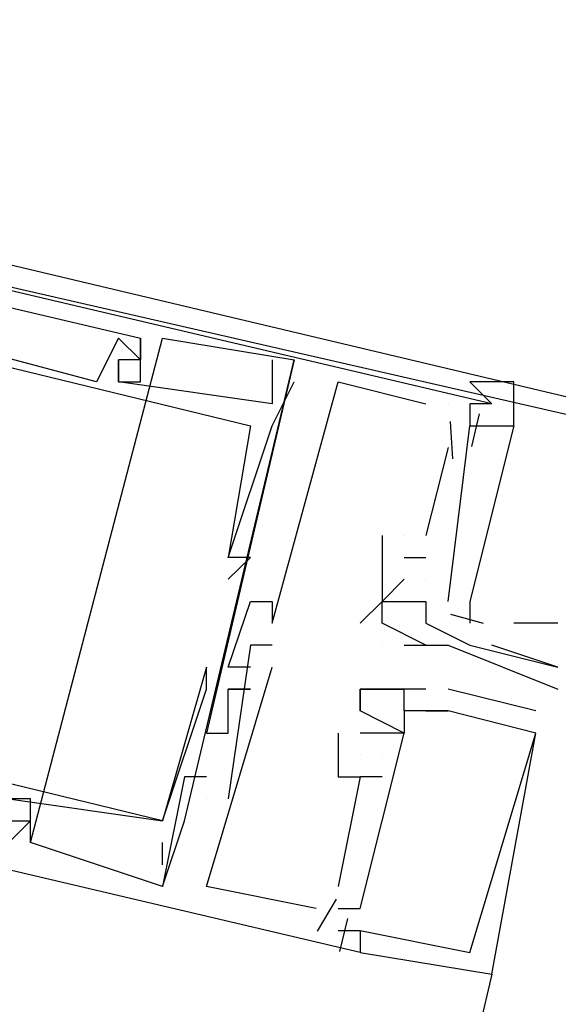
# Model space of a CAD drawing. Header units: feet. Extents: x -79 to 198, y -22 to 181.
# Tile 160 of 256: x 117.687 to 118.014, y 74.96 to 75.558. Entities that reach past the tile are written whole.
import ezdxf

# ---------------------------------------------------------------- set-up
doc = ezdxf.new("R2010")
doc.units = ezdxf.units.FT
doc.layers.add('A-LINEA', color=7, linetype='CONTINUOUS')

msp = doc.modelspace()

# ---------------------------------------------------------------- linework, layer by layer
at = {"layer": 'A-LINEA'}
for p, q in [((117.6933, 75.0578), (117.7733, 75.3644)), ((117.6933, 75.0578), (117.7733, 75.3644)), ((117.6933, 75.0578), (117.7733, 75.3644)), ((117.7467, 75.3644), (117.7467, 75.3644)), ((117.7467, 75.3644), (117.7467, 75.3644)), ((117.7467, 75.3644), (117.7467, 75.3644)), ((117.76, 75.3644), (117.76, 75.3644)), ((117.76, 75.3644), (117.76, 75.3644)), ((117.76, 75.3644), (117.76, 75.3644)), ((117.76, 75.3644), (117.76, 75.3644)), ((117.76, 75.3644), (117.76, 75.3644)), ((117.76, 75.3644), (117.76, 75.3644)), ((117.7733, 75.3644), (117.7733, 75.3644)), ((117.7733, 75.3644), (117.7733, 75.3644)), ((117.7733, 75.3644), (117.7733, 75.3644)), ((117.7467, 75.3511), (117.7467, 75.3511)), ((117.7467, 75.3511), (117.7467, 75.3511)), ((117.7467, 75.3511), (117.7467, 75.3511)), ((117.7467, 75.3511), (117.7467, 75.3511)), ((117.7467, 75.3511), (117.7467, 75.3511)), ((117.7467, 75.3511), (117.7467, 75.3511)), ((117.76, 75.3511), (117.76, 75.3511)), ((117.76, 75.3511), (117.76, 75.3511)), ((117.76, 75.3511), (117.76, 75.3511)), ((117.76, 75.3511), (117.76, 75.3511)), ((117.76, 75.3511), (117.76, 75.3511)), ((117.76, 75.3511), (117.76, 75.3511)), ((117.7867, 75.0711), (117.8533, 75.3511)), ((117.7867, 75.0711), (117.8533, 75.3511)), ((117.7867, 75.0711), (117.8533, 75.3511)), ((117.84, 75.3511), (117.84, 75.3511)), ((117.84, 75.3511), (117.84, 75.3511)), ((117.84, 75.3511), (117.84, 75.3511)), ((117.8533, 75.3511), (117.8533, 75.3511)), ((117.8533, 75.3511), (117.8533, 75.3511)), ((117.8533, 75.3511), (117.8533, 75.3511)), ((117.7333, 75.3378), (117.7333, 75.3378)), ((117.7333, 75.3378), (117.7333, 75.3378)), ((117.7333, 75.3378), (117.7333, 75.3378)), ((117.7467, 75.3378), (117.7467, 75.3378)), ((117.7467, 75.3378), (117.7467, 75.3378)), ((117.7467, 75.3378), (117.7467, 75.3378)), ((117.7467, 75.3378), (117.7467, 75.3378)), ((117.7467, 75.3378), (117.7467, 75.3378)), ((117.7467, 75.3378), (117.7467, 75.3378)), ((117.76, 75.3378), (117.76, 75.3378)), ((117.76, 75.3378), (117.76, 75.3378)), ((117.76, 75.3378), (117.76, 75.3378)), ((117.8533, 75.3378), (117.8533, 75.3378)), ((117.8533, 75.3378), (117.8533, 75.3378)), ((117.8533, 75.3378), (117.8533, 75.3378)), ((117.88, 75.3378), (117.88, 75.3378)), ((117.88, 75.3378), (117.88, 75.3378)), ((117.88, 75.3378), (117.88, 75.3378)), ((117.84, 75.3244), (117.84, 75.3244)), ((117.84, 75.3244), (117.84, 75.3244)), ((117.84, 75.3244), (117.84, 75.3244)), ((117.9333, 75.3244), (117.9333, 75.3244)), ((117.9333, 75.3244), (117.9333, 75.3244)), ((117.9333, 75.3244), (117.9333, 75.3244)), ((117.9467, 75.3244), (117.9467, 75.3244)), ((117.9467, 75.3244), (117.9467, 75.3244)), ((117.9467, 75.3244), (117.9467, 75.3244)), ((117.96, 75.3244), (117.96, 75.3244)), ((117.96, 75.3244), (117.96, 75.3244)), ((117.96, 75.3244), (117.96, 75.3244)), ((117.96, 75.3244), (117.96, 75.3244)), ((117.96, 75.3244), (117.96, 75.3244)), ((117.96, 75.3244), (117.96, 75.3244)), ((117.9733, 75.3244), (117.9733, 75.3244)), ((117.9733, 75.3244), (117.9733, 75.3244)), ((117.9733, 75.3244), (117.9733, 75.3244)), ((117.9657, 75.3184), (117.9609, 75.2984)), ((117.9657, 75.3184), (117.9609, 75.2984)), ((117.9657, 75.3184), (117.9609, 75.2984)), ((117.8267, 75.3111), (117.8267, 75.3111)), ((117.8267, 75.3111), (117.8267, 75.3111)), ((117.8267, 75.3111), (117.8267, 75.3111)), ((117.84, 75.3111), (117.84, 75.3111)), ((117.84, 75.3111), (117.84, 75.3111)), ((117.84, 75.3111), (117.84, 75.3111)), ((117.9467, 75.2044), (117.96, 75.3111)), ((117.9467, 75.3111), (117.9467, 75.3111)), ((117.9467, 75.2044), (117.96, 75.3111)), ((117.9467, 75.3111), (117.9467, 75.3111)), ((117.9467, 75.2044), (117.96, 75.3111)), ((117.9467, 75.3111), (117.9467, 75.3111)), ((117.9479, 75.3136), (117.9495, 75.2909)), ((117.9479, 75.3136), (117.9495, 75.2909)), ((117.9479, 75.3136), (117.9495, 75.2909)), ((117.96, 75.3111), (117.96, 75.3111)), ((117.96, 75.3111), (117.96, 75.3111)), ((117.96, 75.3111), (117.96, 75.3111)), ((117.9733, 75.3111), (117.9733, 75.3111)), ((117.9467, 75.2978), (117.9333, 75.2444)), ((117.9467, 75.2978), (117.9333, 75.2444)), ((117.9467, 75.2978), (117.9333, 75.2444)), ((117.9467, 75.2978), (117.9467, 75.2978)), ((117.9467, 75.2978), (117.9467, 75.2978)), ((117.9467, 75.2978), (117.9467, 75.2978)), ((117.9067, 75.2444), (117.9067, 75.2178)), ((117.9067, 75.2444), (117.9067, 75.2444)), ((117.9067, 75.2444), (117.9067, 75.2178)), ((117.9067, 75.2444), (117.9067, 75.2444)), ((117.9067, 75.2444), (117.9067, 75.2178)), ((117.9067, 75.2444), (117.9067, 75.2444)), ((117.92, 75.2444), (117.92, 75.2444)), ((117.92, 75.2444), (117.92, 75.2444)), ((117.92, 75.2444), (117.92, 75.2444)), ((117.92, 75.2444), (117.92, 75.2444)), ((117.92, 75.2444), (117.92, 75.2444)), ((117.92, 75.2444), (117.92, 75.2444)), ((117.9333, 75.2444), (117.9333, 75.2444)), ((117.9333, 75.2444), (117.9333, 75.2444)), ((117.9333, 75.2444), (117.9333, 75.2444)), ((117.8133, 75.2311), (117.8133, 75.2311)), ((117.8133, 75.2311), (117.8133, 75.2311)), ((117.8133, 75.2311), (117.8133, 75.2311)), ((117.8133, 75.2311), (117.8133, 75.2311)), ((117.8133, 75.2311), (117.8133, 75.2311)), ((117.8133, 75.2311), (117.8133, 75.2311)), ((117.8267, 75.2311), (117.8267, 75.2311)), ((117.8267, 75.2311), (117.8267, 75.2311)), ((117.8267, 75.2311), (117.8267, 75.2311)), ((117.92, 75.2311), (117.9333, 75.2311)), ((117.92, 75.2311), (117.92, 75.2311)), ((117.92, 75.2311), (117.9333, 75.2311)), ((117.92, 75.2311), (117.92, 75.2311)), ((117.92, 75.2311), (117.9333, 75.2311)), ((117.92, 75.2311), (117.92, 75.2311)), ((117.9333, 75.2311), (117.9333, 75.2311)), ((117.9333, 75.2311), (117.9333, 75.2311)), ((117.9333, 75.2311), (117.9333, 75.2311)), ((117.8133, 75.2178), (117.8133, 75.2178)), ((117.8133, 75.2178), (117.8133, 75.2178)), ((117.8133, 75.2178), (117.8133, 75.2178)), ((117.9067, 75.2178), (117.9067, 75.2178)), ((117.9067, 75.2044), (117.92, 75.2178)), ((117.9067, 75.2178), (117.9067, 75.2178)), ((117.9067, 75.2044), (117.92, 75.2178)), ((117.9067, 75.2178), (117.9067, 75.2178)), ((117.9067, 75.2044), (117.92, 75.2178)), ((117.9067, 75.2178), (117.9067, 75.2178)), ((117.92, 75.2178), (117.92, 75.2178)), ((117.92, 75.2178), (117.92, 75.2178)), ((117.92, 75.2178), (117.92, 75.2178)), ((117.9333, 75.2178), (117.9333, 75.2178)), ((117.9333, 75.2178), (117.9333, 75.2178)), ((117.9333, 75.2178), (117.9333, 75.2178)), ((117.9333, 75.2178), (117.9333, 75.2178)), ((117.9333, 75.2178), (117.9333, 75.2178)), ((117.9333, 75.2178), (117.9333, 75.2178)), ((117.8267, 75.2044), (117.8267, 75.2044)), ((117.8267, 75.2044), (117.8267, 75.2044)), ((117.8267, 75.2044), (117.8267, 75.2044)), ((117.84, 75.2044), (117.84, 75.2044)), ((117.84, 75.2044), (117.84, 75.2044)), ((117.84, 75.2044), (117.84, 75.2044)), ((117.84, 75.2044), (117.84, 75.2044)), ((117.84, 75.2044), (117.84, 75.2044)), ((117.84, 75.2044), (117.84, 75.2044)), ((117.9067, 75.2044), (117.9067, 75.2044)), ((117.9067, 75.2044), (117.9067, 75.2044)), ((117.9067, 75.2044), (117.9067, 75.2044)), ((117.9067, 75.2044), (117.9067, 75.2044)), ((117.9067, 75.2044), (117.9067, 75.2044)), ((117.9067, 75.2044), (117.9067, 75.2044)), ((117.92, 75.2044), (117.92, 75.2044)), ((117.9333, 75.2044), (117.9333, 75.2044)), ((117.9333, 75.2044), (117.9333, 75.2044)), ((117.9333, 75.2044), (117.9333, 75.2044)), ((117.9333, 75.2044), (117.9333, 75.2044)), ((117.9333, 75.2044), (117.9333, 75.2044)), ((117.9333, 75.2044), (117.9333, 75.2044)), ((117.9333, 75.2044), (117.9333, 75.2044)), ((117.9333, 75.2044), (117.9333, 75.2044)), ((117.9467, 75.2044), (117.9467, 75.2044)), ((117.9467, 75.2044), (117.9467, 75.2044)), ((117.9467, 75.2044), (117.9467, 75.2044)), ((117.9482, 75.1967), (117.9681, 75.1911)), ((117.9482, 75.1967), (117.9681, 75.1911)), ((117.9482, 75.1967), (117.9681, 75.1911)), ((117.84, 75.1911), (117.84, 75.1911)), ((117.84, 75.1911), (117.84, 75.1911)), ((117.84, 75.1911), (117.84, 75.1911)), ((117.8933, 75.1911), (117.8933, 75.1911)), ((117.9067, 75.1911), (117.9067, 75.1911)), ((117.9333, 75.1911), (117.9333, 75.1911)), ((117.9333, 75.1911), (117.9333, 75.1911)), ((118.0133, 75.1911), (117.9867, 75.1911)), ((117.8267, 75.1778), (117.8267, 75.1778)), ((117.8267, 75.1778), (117.8267, 75.1778)), ((117.8267, 75.1778), (117.8267, 75.1778)), ((117.84, 75.1778), (117.84, 75.1778)), ((117.84, 75.1778), (117.84, 75.1778)), ((117.84, 75.1778), (117.84, 75.1778)), ((117.9067, 75.1778), (117.9067, 75.1778)), ((117.9067, 75.1778), (117.9067, 75.1778)), ((117.92, 75.1778), (117.92, 75.1778)), ((117.9333, 75.1778), (117.9333, 75.1778)), ((117.9333, 75.1778), (117.9333, 75.1778)), ((117.9467, 75.1778), (117.9467, 75.1778)), ((117.96, 75.1778), (117.96, 75.1778)), ((117.96, 75.1778), (117.96, 75.1778)), ((117.8, 75.1644), (117.8, 75.1644)), ((117.8, 75.1644), (117.8, 75.1644)), ((117.8, 75.1644), (117.8, 75.1644)), ((117.8133, 75.1644), (117.8133, 75.1644)), ((117.8133, 75.1644), (117.8133, 75.1644)), ((117.8133, 75.1644), (117.8133, 75.1644)), ((117.8267, 75.1644), (117.8267, 75.1644)), ((117.8267, 75.1644), (117.8267, 75.1644)), ((117.8267, 75.1644), (117.8267, 75.1644)), ((117.84, 75.1644), (117.84, 75.1644)), ((117.84, 75.1644), (117.84, 75.1644)), ((117.84, 75.1644), (117.84, 75.1644)), ((118.0133, 75.1644), (118.0133, 75.1644)), ((117.8, 75.1511), (117.8, 75.1511)), ((117.8, 75.1511), (117.8, 75.1511)), ((117.8, 75.1511), (117.8, 75.1511)), ((117.8133, 75.1511), (117.8133, 75.1511)), ((117.8133, 75.1511), (117.8133, 75.1511)), ((117.8133, 75.1511), (117.8133, 75.1511)), ((117.8133, 75.1511), (117.8133, 75.1511)), ((117.8133, 75.1511), (117.8133, 75.1511)), ((117.8133, 75.1511), (117.8133, 75.1511)), ((117.8267, 75.1511), (117.8267, 75.1511)), ((117.8267, 75.1511), (117.8267, 75.1511)), ((117.8267, 75.1511), (117.8267, 75.1511)), ((117.8267, 75.1511), (117.8267, 75.1511)), ((117.8267, 75.1511), (117.8267, 75.1511)), ((117.8267, 75.1511), (117.8267, 75.1511)), ((117.8267, 75.1511), (117.8267, 75.1511)), ((117.8267, 75.1511), (117.8267, 75.1511)), ((117.8267, 75.1511), (117.8267, 75.1511)), ((117.8933, 75.1511), (117.8933, 75.1511)), ((117.8933, 75.1511), (117.8933, 75.1511)), ((117.8933, 75.1511), (117.8933, 75.1511)), ((117.8933, 75.1511), (117.8933, 75.1511)), ((117.8933, 75.1511), (117.8933, 75.1511)), ((117.8933, 75.1511), (117.8933, 75.1511)), ((117.9067, 75.1511), (117.9067, 75.1511)), ((117.9067, 75.1511), (117.9067, 75.1511)), ((117.9067, 75.1511), (117.9067, 75.1511)), ((117.92, 75.1511), (117.92, 75.1511)), ((117.92, 75.1511), (117.92, 75.1511)), ((117.92, 75.1511), (117.92, 75.1511)), ((117.92, 75.1511), (117.92, 75.1511)), ((117.92, 75.1511), (117.92, 75.1511)), ((117.92, 75.1511), (117.92, 75.1511)), ((117.9333, 75.1511), (117.9333, 75.1511)), ((117.9333, 75.1511), (117.9333, 75.1511)), ((117.9333, 75.1511), (117.9333, 75.1511)), ((117.9333, 75.1511), (117.9333, 75.1511)), ((117.9333, 75.1511), (117.9333, 75.1511)), ((117.9333, 75.1511), (117.9333, 75.1511)), ((117.9333, 75.1511), (117.9333, 75.1511)), ((117.9333, 75.1511), (117.9333, 75.1511)), ((117.9333, 75.1511), (117.9333, 75.1511)), ((118, 75.1378), (117.9467, 75.1511)), ((117.9467, 75.1511), (117.9467, 75.1511)), ((118, 75.1378), (117.9467, 75.1511)), ((117.9467, 75.1511), (117.9467, 75.1511)), ((118, 75.1378), (117.9467, 75.1511)), ((117.9467, 75.1511), (117.9467, 75.1511)), ((118.0133, 75.1511), (118.0133, 75.1511)), ((117.8133, 75.1378), (117.8133, 75.1378)), ((117.8133, 75.1378), (117.8133, 75.1378)), ((117.8133, 75.1378), (117.8133, 75.1378)), ((117.8933, 75.1378), (117.8933, 75.1378)), ((117.8933, 75.1378), (117.8933, 75.1378)), ((117.8933, 75.1378), (117.8933, 75.1378)), ((117.8933, 75.1378), (117.8933, 75.1378)), ((117.8933, 75.1378), (117.8933, 75.1378)), ((117.8933, 75.1378), (117.8933, 75.1378)), ((117.92, 75.1378), (117.92, 75.1378)), ((117.92, 75.1378), (117.92, 75.1378)), ((117.92, 75.1378), (117.92, 75.1378)), ((117.92, 75.1378), (117.92, 75.1378)), ((117.92, 75.1378), (117.92, 75.1378)), ((117.92, 75.1378), (117.92, 75.1378)), ((117.9333, 75.1378), (117.9333, 75.1378)), ((117.9333, 75.1378), (117.9333, 75.1378)), ((117.9333, 75.1378), (117.9333, 75.1378)), ((117.9467, 75.1378), (117.9467, 75.1378)), ((117.9467, 75.1378), (117.9467, 75.1378)), ((117.9467, 75.1378), (117.9467, 75.1378)), ((117.9467, 75.1378), (117.9467, 75.1378)), ((117.9467, 75.1378), (117.9467, 75.1378)), ((117.9467, 75.1378), (117.9467, 75.1378)), ((117.9467, 75.1378), (117.9467, 75.1378)), ((117.9467, 75.1378), (117.9467, 75.1378)), ((117.9467, 75.1378), (117.9467, 75.1378)), ((118, 75.1378), (118, 75.1378)), ((118, 75.1378), (118, 75.1378)), ((118, 75.1378), (118, 75.1378)), ((117.8, 75.1244), (117.8, 75.1244)), ((117.8, 75.1244), (117.8, 75.1244)), ((117.8, 75.1244), (117.8, 75.1244)), ((117.8133, 75.1244), (117.8133, 75.1244)), ((117.8133, 75.1244), (117.8133, 75.1244)), ((117.8133, 75.1244), (117.8133, 75.1244)), ((117.8133, 75.1244), (117.8133, 75.1244)), ((117.8133, 75.1244), (117.8133, 75.1244)), ((117.8133, 75.1244), (117.8133, 75.1244)), ((117.88, 75.1244), (117.88, 75.1244)), ((117.88, 75.1244), (117.88, 75.1244)), ((117.88, 75.1244), (117.88, 75.1244)), ((117.8933, 75.1244), (117.8933, 75.1244)), ((117.8933, 75.1244), (117.8933, 75.1244)), ((117.8933, 75.1244), (117.8933, 75.1244)), ((117.8933, 75.1244), (117.8933, 75.1244)), ((117.8933, 75.1244), (117.8933, 75.1244)), ((117.8933, 75.1244), (117.8933, 75.1244)), ((117.8933, 75.1244), (117.8933, 75.1244)), ((117.8933, 75.1244), (117.8933, 75.1244)), ((117.8933, 75.1244), (117.8933, 75.1244)), ((117.9067, 75.1244), (117.9067, 75.1244)), ((117.9067, 75.1244), (117.9067, 75.1244)), ((117.9067, 75.1244), (117.9067, 75.1244)), ((117.9067, 75.1244), (117.9067, 75.1244)), ((117.9067, 75.1244), (117.9067, 75.1244)), ((117.9067, 75.1244), (117.9067, 75.1244)), ((117.9067, 75.1244), (117.9067, 75.1244)), ((117.9067, 75.1244), (117.9067, 75.1244)), ((117.9067, 75.1244), (117.9067, 75.1244)), ((117.92, 75.1244), (117.92, 75.1244)), ((117.92, 75.1244), (117.92, 75.1244)), ((117.92, 75.1244), (117.92, 75.1244)), ((117.92, 75.1244), (117.92, 75.1244)), ((117.92, 75.1244), (117.92, 75.1244)), ((117.92, 75.1244), (117.92, 75.1244)), ((117.92, 75.1244), (117.92, 75.1244)), ((117.92, 75.1244), (117.92, 75.1244)), ((117.92, 75.1244), (117.92, 75.1244)), ((118, 75.1244), (118, 75.1244)), ((118, 75.1244), (118, 75.1244)), ((118, 75.1244), (118, 75.1244)), ((118, 75.1244), (118, 75.1244)), ((118, 75.1244), (118, 75.1244)), ((118, 75.1244), (118, 75.1244)), ((117.8933, 75.1111), (117.8933, 75.1111)), ((117.8933, 75.1111), (117.8933, 75.1111)), ((117.8933, 75.1111), (117.8933, 75.1111)), ((117.8933, 75.1111), (117.8933, 75.1111)), ((117.8933, 75.1111), (117.8933, 75.1111)), ((117.8933, 75.1111), (117.8933, 75.1111)), ((117.9067, 75.1111), (117.9067, 75.1111)), ((117.9067, 75.1111), (117.9067, 75.1111)), ((117.9067, 75.1111), (117.9067, 75.1111)), ((117.9067, 75.1111), (117.9067, 75.1111)), ((117.9067, 75.1111), (117.9067, 75.1111)), ((117.9067, 75.1111), (117.9067, 75.1111)), ((117.7867, 75.0978), (117.7867, 75.0978)), ((117.7867, 75.0978), (117.7867, 75.0978)), ((117.7867, 75.0978), (117.7867, 75.0978)), ((117.8, 75.0978), (117.8, 75.0978)), ((117.8, 75.0978), (117.8, 75.0978)), ((117.8, 75.0978), (117.8, 75.0978)), ((117.88, 75.0978), (117.88, 75.0978)), ((117.88, 75.0978), (117.88, 75.0978)), ((117.88, 75.0978), (117.88, 75.0978)), ((117.9067, 75.0978), (117.8933, 75.0978)), ((117.8933, 75.0978), (117.8933, 75.0978)), ((117.8933, 75.0978), (117.8933, 75.0978)), ((117.9067, 75.0978), (117.8933, 75.0978)), ((117.8933, 75.0978), (117.8933, 75.0978)), ((117.8933, 75.0978), (117.8933, 75.0978)), ((117.9067, 75.0978), (117.8933, 75.0978)), ((117.8933, 75.0978), (117.8933, 75.0978)), ((117.8933, 75.0978), (117.8933, 75.0978)), ((117.9067, 75.0978), (117.9067, 75.0978)), ((117.9067, 75.0978), (117.9067, 75.0978)), ((117.9067, 75.0978), (117.9067, 75.0978)), ((117.6933, 75.0844), (117.6933, 75.0844)), ((117.6933, 75.0844), (117.6933, 75.0844)), ((117.6933, 75.0844), (117.6933, 75.0844)), ((117.8, 75.0844), (117.8, 75.0844)), ((117.8, 75.0844), (117.8, 75.0844)), ((117.8, 75.0844), (117.8, 75.0844)), ((117.8, 75.0844), (117.8, 75.0844)), ((117.8, 75.0844), (117.8, 75.0844)), ((117.8, 75.0844), (117.8, 75.0844)), ((117.8133, 75.0844), (117.8133, 75.0844)), ((117.8133, 75.0844), (117.8133, 75.0844)), ((117.8133, 75.0844), (117.8133, 75.0844)), ((117.6933, 75.0711), (117.6933, 75.0711)), ((117.6933, 75.0711), (117.6933, 75.0711)), ((117.6933, 75.0711), (117.6933, 75.0711)), ((117.6933, 75.0711), (117.6933, 75.0711)), ((117.6933, 75.0711), (117.6933, 75.0711)), ((117.6933, 75.0711), (117.6933, 75.0711)), ((117.6933, 75.0711), (117.6933, 75.0711)), ((117.6933, 75.0711), (117.6933, 75.0711)), ((117.6933, 75.0711), (117.6933, 75.0711)), ((117.7733, 75.0311), (117.7867, 75.0711)), ((117.7733, 75.0711), (117.7733, 75.0711)), ((117.7733, 75.0711), (117.7733, 75.0711)), ((117.7733, 75.0711), (117.7733, 75.0711)), ((117.7733, 75.0311), (117.7867, 75.0711)), ((117.7733, 75.0711), (117.7733, 75.0711)), ((117.7733, 75.0711), (117.7733, 75.0711)), ((117.7733, 75.0711), (117.7733, 75.0711)), ((117.7733, 75.0311), (117.7867, 75.0711)), ((117.7733, 75.0711), (117.7733, 75.0711)), ((117.7733, 75.0711), (117.7733, 75.0711)), ((117.7733, 75.0711), (117.7733, 75.0711)), ((117.7867, 75.0711), (117.7867, 75.0711)), ((117.7867, 75.0711), (117.7867, 75.0711)), ((117.7867, 75.0711), (117.7867, 75.0711)), ((117.6933, 75.0578), (117.6933, 75.0578)), ((117.6933, 75.0578), (117.6933, 75.0578)), ((117.6933, 75.0578), (117.6933, 75.0578)), ((117.7733, 75.0444), (117.7733, 75.0578)), ((117.7733, 75.0578), (117.7733, 75.0578)), ((117.7733, 75.0444), (117.7733, 75.0578)), ((117.7733, 75.0578), (117.7733, 75.0578)), ((117.7733, 75.0444), (117.7733, 75.0578)), ((117.7733, 75.0578), (117.7733, 75.0578)), ((117.7733, 75.0444), (117.7733, 75.0444)), ((117.7733, 75.0444), (117.7733, 75.0444)), ((117.7733, 75.0444), (117.7733, 75.0444)), ((117.7733, 75.0311), (117.7733, 75.0311)), ((117.7733, 75.0311), (117.7733, 75.0311)), ((117.7733, 75.0311), (117.7733, 75.0311)), ((117.7733, 75.0311), (117.7733, 75.0311)), ((117.7733, 75.0311), (117.7733, 75.0311)), ((117.7733, 75.0311), (117.7733, 75.0311)), ((117.7733, 75.0311), (117.7733, 75.0311)), ((117.7733, 75.0311), (117.7733, 75.0311)), ((117.7733, 75.0311), (117.7733, 75.0311)), ((117.8, 75.0311), (117.8, 75.0311)), ((117.8, 75.0311), (117.8, 75.0311)), ((117.8, 75.0311), (117.8, 75.0311)), ((117.88, 75.0311), (117.88, 75.0311)), ((117.88, 75.0311), (117.88, 75.0311)), ((117.88, 75.0311), (117.88, 75.0311)), ((117.8788, 75.0235), (117.8673, 75.004)), ((117.8788, 75.0235), (117.8673, 75.004)), ((117.8788, 75.0235), (117.8673, 75.004)), ((117.8667, 75.0178), (117.8667, 75.0178)), ((117.8667, 75.0178), (117.8667, 75.0178)), ((117.8667, 75.0178), (117.8667, 75.0178)), ((117.88, 75.0178), (117.88, 75.0178)), ((117.88, 75.0178), (117.88, 75.0178)), ((117.88, 75.0178), (117.88, 75.0178)), ((117.8933, 75.0178), (117.8933, 75.0178)), ((117.8933, 75.0178), (117.8933, 75.0178)), ((117.8933, 75.0178), (117.8933, 75.0178)), ((117.8933, 75.0178), (117.8933, 75.0178)), ((117.8933, 75.0178), (117.8933, 75.0178)), ((117.8933, 75.0178), (117.8933, 75.0178)), ((117.8933, 75.0178), (117.8933, 75.0178)), ((117.8933, 75.0178), (117.8933, 75.0178)), ((117.8933, 75.0178), (117.8933, 75.0178)), ((117.8857, 75.0117), (117.8809, 74.9917)), ((117.8857, 75.0117), (117.8809, 74.9917)), ((117.8857, 75.0117), (117.8809, 74.9917)), ((117.88, 75.0044), (117.88, 75.0044)), ((117.88, 75.0044), (117.88, 75.0044)), ((117.88, 75.0044), (117.88, 75.0044)), ((117.8933, 75.0044), (117.8933, 75.0044)), ((117.8933, 75.0044), (117.8933, 75.0044)), ((117.8933, 75.0044), (117.8933, 75.0044)), ((117.8933, 75.0044), (117.8933, 75.0044)), ((117.8933, 75.0044), (117.8933, 75.0044)), ((117.8933, 75.0044), (117.8933, 75.0044)), ((117.8933, 75.0044), (117.8933, 75.0044)), ((117.8933, 75.0044), (117.8933, 75.0044)), ((117.8933, 75.0044), (117.8933, 75.0044)), ((117.8933, 74.9911), (117.8933, 74.9911)), ((117.8933, 74.9911), (117.8933, 74.9911)), ((117.8933, 74.9911), (117.8933, 74.9911)), ((117.8933, 74.9911), (117.8933, 74.9911)), ((117.8933, 74.9911), (117.8933, 74.9911)), ((117.8933, 74.9911), (117.8933, 74.9911)), ((117.96, 74.9911), (117.96, 74.9911)), ((117.96, 74.9911), (117.96, 74.9911)), ((117.96, 74.9911), (117.96, 74.9911)), ((117.9733, 74.9778), (116.32, 68.0444)), ((117.9733, 74.9778), (117.9733, 74.9778)), ((117.9733, 74.9778), (117.9733, 74.9778)), ((117.9733, 74.9778), (117.9733, 74.9778))]:
    msp.add_line(p, q, dxfattribs=at)
for points in [[(117.2933, 75.4844), (118.1067, 75.2978), (118.2933, 76.1111), (117.48, 76.2978), (117.2933, 75.4844)], [(117.3067, 75.4978), (118.0933, 75.3111), (118.28, 76.0978), (117.4933, 76.2844), (117.3067, 75.4978)], [(117.9733, 75.3244), (117.2933, 75.4844), (117.2533, 75.3378), (117.28, 75.3378)], [(117.9733, 75.3244), (117.2933, 75.4844), (117.2533, 75.3378), (117.28, 75.3378)], [(117.9733, 75.3244), (117.2933, 75.4844), (117.2533, 75.3378), (117.28, 75.3378)], [(117.28, 75.3511), (117.3067, 75.4444), (117.32, 75.4444), (117.32, 75.4578), (117.3067, 75.4578), (117.3067, 75.4711), (117.76, 75.3644), (117.76, 75.3511), (117.7467, 75.3511), (117.7467, 75.3378), (117.76, 75.3378), (117.76, 75.3644)], [(117.28, 75.3511), (117.3067, 75.4444), (117.32, 75.4444), (117.32, 75.4578), (117.3067, 75.4578), (117.3067, 75.4711), (117.76, 75.3644), (117.76, 75.3511), (117.7467, 75.3511), (117.7467, 75.3378), (117.76, 75.3378), (117.76, 75.3644)], [(117.28, 75.3511), (117.3067, 75.4444), (117.32, 75.4444), (117.32, 75.4578), (117.3067, 75.4578), (117.3067, 75.4711), (117.76, 75.3644), (117.76, 75.3511), (117.7467, 75.3511), (117.7467, 75.3378), (117.76, 75.3378), (117.76, 75.3644)], [(117.76, 75.3511), (117.7467, 75.3644), (117.7333, 75.3378), (117.3333, 75.4444), (117.3333, 75.4578), (117.32, 75.4578)], [(117.76, 75.3511), (117.7467, 75.3644), (117.7333, 75.3378), (117.3333, 75.4444), (117.3333, 75.4578), (117.32, 75.4578)], [(117.76, 75.3511), (117.7467, 75.3644), (117.7333, 75.3378), (117.3333, 75.4444), (117.3333, 75.4578), (117.32, 75.4578)], [(117.3067, 75.3378), (117.3333, 75.4311), (117.8267, 75.3111), (117.8133, 75.2311), (117.8133, 75.2311)], [(117.3067, 75.3378), (117.3333, 75.4311), (117.8267, 75.3111), (117.8133, 75.2311), (117.8133, 75.2311)], [(117.3067, 75.3378), (117.3333, 75.4311), (117.8267, 75.3111), (117.8133, 75.2311), (117.8133, 75.2311)], [(117.76, 75.3511), (117.7467, 75.3644), (117.7467, 75.3644), (117.7333, 75.3378)], [(117.76, 75.3511), (117.7467, 75.3644), (117.7467, 75.3644), (117.7333, 75.3378)], [(117.76, 75.3511), (117.7467, 75.3644), (117.7467, 75.3644), (117.7333, 75.3378)], [(117.7733, 75.3644), (117.8533, 75.3511), (117.8, 75.1244), (117.8133, 75.1244), (117.8133, 75.1378)], [(117.7733, 75.3644), (117.8533, 75.3511), (117.8, 75.1244), (117.8133, 75.1244), (117.8133, 75.1378)], [(117.7733, 75.3644), (117.8533, 75.3511), (117.8, 75.1244), (117.8133, 75.1244), (117.8133, 75.1378)], [(117.84, 75.3511), (117.84, 75.3244), (117.7467, 75.3378), (117.7467, 75.3511)], [(117.84, 75.3511), (117.84, 75.3244), (117.7467, 75.3378), (117.7467, 75.3511)], [(117.84, 75.3511), (117.84, 75.3244), (117.7467, 75.3378), (117.7467, 75.3511)], [(117.8133, 75.2178), (117.8267, 75.2311), (117.8133, 75.2311), (117.84, 75.3111), (117.8533, 75.3378)], [(117.8133, 75.2178), (117.8267, 75.2311), (117.8133, 75.2311), (117.84, 75.3111), (117.8533, 75.3378)], [(117.8133, 75.2178), (117.8267, 75.2311), (117.8133, 75.2311), (117.84, 75.3111), (117.8533, 75.3378)], [(117.84, 75.1911), (117.88, 75.3378), (117.9333, 75.3244)], [(117.84, 75.1911), (117.88, 75.3378), (117.9333, 75.3244)], [(117.84, 75.1911), (117.88, 75.3378), (117.9333, 75.3244)], [(117.96, 75.3111), (117.9867, 75.3111), (117.9867, 75.3378), (117.96, 75.3378), (117.9733, 75.3244)], [(117.9733, 75.3244), (117.96, 75.3244), (117.96, 75.3111)], [(117.88, 75.0044), (117.8933, 75.0044), (117.8933, 74.9911), (117.2133, 75.1511), (117.2533, 75.3111), (117.2667, 75.3111), (117.2667, 75.2978), (117.2533, 75.2978), (117.2533, 75.2711), (117.2533, 75.2844)], [(117.88, 75.0044), (117.8933, 75.0044), (117.8933, 74.9911), (117.2133, 75.1511), (117.2533, 75.3111), (117.2667, 75.3111), (117.2667, 75.2978), (117.2533, 75.2978), (117.2533, 75.2711), (117.2533, 75.2844)], [(117.88, 75.0044), (117.8933, 75.0044), (117.8933, 74.9911), (117.2133, 75.1511), (117.2533, 75.3111), (117.2667, 75.3111), (117.2667, 75.2978), (117.2533, 75.2978), (117.2533, 75.2711), (117.2533, 75.2844)], [(117.9467, 75.2044), (117.96, 75.3111), (117.9867, 75.3111), (117.96, 75.2044), (117.96, 75.1911)], [(117.9467, 75.2044), (117.96, 75.3111), (117.9867, 75.3111), (117.96, 75.2044), (117.96, 75.1911)], [(117.9467, 75.2044), (117.96, 75.3111), (117.9867, 75.3111), (117.96, 75.2044), (117.96, 75.1911)], [(117.7733, 75.0711), (117.8, 75.1511), (117.8, 75.1644), (117.8, 75.1644), (117.7733, 75.0711), (117.28, 75.1911), (117.2933, 75.2844), (117.28, 75.2711), (117.2933, 75.2711), (117.2667, 75.1778), (117.24, 75.1778), (117.24, 75.1644), (117.24, 75.1778)], [(117.7733, 75.0711), (117.8, 75.1511), (117.8, 75.1644), (117.8, 75.1644), (117.7733, 75.0711), (117.28, 75.1911), (117.2933, 75.2844), (117.28, 75.2711), (117.2933, 75.2711), (117.2667, 75.1778), (117.24, 75.1778), (117.24, 75.1644), (117.24, 75.1778)], [(117.7733, 75.0711), (117.8, 75.1511), (117.8, 75.1644), (117.8, 75.1644), (117.7733, 75.0711), (117.28, 75.1911), (117.2933, 75.2844), (117.28, 75.2711), (117.2933, 75.2711), (117.2667, 75.1778), (117.24, 75.1778), (117.24, 75.1644), (117.24, 75.1778)], [(117.9067, 75.2178), (117.9067, 75.2044), (117.9067, 75.2044), (117.8933, 75.1911)], [(117.8267, 75.1644), (117.8133, 75.1644), (117.8267, 75.2044), (117.84, 75.2044), (117.84, 75.1911)], [(117.8267, 75.1644), (117.8133, 75.1644), (117.8267, 75.2044), (117.84, 75.2044), (117.84, 75.1911)], [(117.8267, 75.1644), (117.8133, 75.1644), (117.8267, 75.2044), (117.84, 75.2044), (117.84, 75.1911)], [(117.9333, 75.1778), (117.9067, 75.1911), (117.9067, 75.2044), (117.9333, 75.2044), (117.9333, 75.1911), (117.96, 75.1778)], [(117.92, 75.2044), (117.92, 75.2044), (117.9333, 75.2044), (117.9333, 75.2044), (117.9333, 75.1911), (117.9333, 75.1911)], [(117.84, 75.1778), (117.8267, 75.1778), (117.8133, 75.0844)], [(117.84, 75.1778), (117.8267, 75.1778), (117.8133, 75.0844)], [(117.84, 75.1778), (117.8267, 75.1778), (117.8133, 75.0844)], [(117.92, 75.1778), (117.9333, 75.1778), (117.9467, 75.1778), (118.0133, 75.1511)], [(117.96, 75.1778), (117.96, 75.1778), (117.96, 75.1778), (117.96, 75.1778), (118.0133, 75.1644), (118.0133, 75.1644), (118.0133, 75.1644)], [(118.0133, 75.1644), (117.9733, 75.1778), (117.9733, 75.1778)], [(117.8, 75.0978), (117.7867, 75.0978), (117.7733, 75.0311), (117.6933, 75.0578), (117.6933, 75.0844), (117.68, 75.0844), (117.68, 75.0711), (117.6933, 75.0711), (117.68, 75.0578), (117.24, 75.1644)], [(117.8, 75.0978), (117.7867, 75.0978), (117.7733, 75.0311), (117.6933, 75.0578), (117.6933, 75.0844), (117.68, 75.0844), (117.68, 75.0711), (117.6933, 75.0711), (117.68, 75.0578), (117.24, 75.1644)], [(117.8, 75.0978), (117.7867, 75.0978), (117.7733, 75.0311), (117.6933, 75.0578), (117.6933, 75.0844), (117.68, 75.0844), (117.68, 75.0711), (117.6933, 75.0711), (117.68, 75.0578), (117.24, 75.1644)], [(117.8667, 75.0178), (117.8, 75.0311), (117.84, 75.1644)], [(117.8667, 75.0178), (117.8, 75.0311), (117.84, 75.1644)], [(117.8667, 75.0178), (117.8, 75.0311), (117.84, 75.1644)], [(117.8133, 75.1244), (117.8133, 75.1511), (117.8267, 75.1511), (117.8133, 75.1511)], [(117.8133, 75.1244), (117.8133, 75.1511), (117.8267, 75.1511), (117.8133, 75.1511)], [(117.8133, 75.1244), (117.8133, 75.1511), (117.8267, 75.1511), (117.8133, 75.1511)], [(117.8933, 75.0044), (117.96, 74.9911), (117.96, 74.9911), (118, 75.1244), (118, 75.1244), (117.9467, 75.1378), (117.9467, 75.1378), (117.9467, 75.1378), (117.9467, 75.1378), (117.92, 75.1378), (117.92, 75.1378), (117.92, 75.1244), (117.8933, 75.1378), (117.8933, 75.1511), (117.92, 75.1511)], [(117.9333, 75.1511), (117.9067, 75.1511), (117.8933, 75.1511), (117.8933, 75.1378)], [(117.8933, 75.0044), (117.96, 74.9911), (117.96, 74.9911), (118, 75.1244), (118, 75.1244), (117.9467, 75.1378), (117.9467, 75.1378), (117.9467, 75.1378), (117.9467, 75.1378), (117.92, 75.1378), (117.92, 75.1378), (117.92, 75.1244), (117.8933, 75.1378), (117.8933, 75.1511), (117.92, 75.1511)], [(117.9333, 75.1511), (117.9067, 75.1511), (117.8933, 75.1511), (117.8933, 75.1378)], [(117.8933, 75.0044), (117.96, 74.9911), (117.96, 74.9911), (118, 75.1244), (118, 75.1244), (117.9467, 75.1378), (117.9467, 75.1378), (117.9467, 75.1378), (117.9467, 75.1378), (117.92, 75.1378), (117.92, 75.1378), (117.92, 75.1244), (117.8933, 75.1378), (117.8933, 75.1511), (117.92, 75.1511)], [(117.9333, 75.1511), (117.9067, 75.1511), (117.8933, 75.1511), (117.8933, 75.1378)], [(117.9333, 75.1378), (117.9333, 75.1378), (117.9467, 75.1378), (117.92, 75.1378), (117.92, 75.1511)], [(117.9333, 75.1378), (117.9333, 75.1378), (117.9467, 75.1378), (117.92, 75.1378), (117.92, 75.1511)], [(117.9333, 75.1378), (117.9333, 75.1378), (117.9467, 75.1378), (117.92, 75.1378), (117.92, 75.1511)], [(117.92, 75.1378), (117.92, 75.1244), (117.9067, 75.1244), (117.9067, 75.1244), (117.8933, 75.1244), (117.8933, 75.1244), (117.8933, 75.1244), (117.8933, 75.1244), (117.8933, 75.1244)], [(117.92, 75.1378), (117.92, 75.1244), (117.9067, 75.1244), (117.9067, 75.1244), (117.8933, 75.1244), (117.8933, 75.1244), (117.8933, 75.1244), (117.8933, 75.1244), (117.8933, 75.1244)], [(117.92, 75.1378), (117.92, 75.1244), (117.9067, 75.1244), (117.9067, 75.1244), (117.8933, 75.1244), (117.8933, 75.1244), (117.8933, 75.1244), (117.8933, 75.1244), (117.8933, 75.1244)], [(117.88, 75.0178), (117.8933, 75.0178), (117.92, 75.1244)], [(117.88, 75.1244), (117.88, 75.0978), (117.8933, 75.0978), (117.88, 75.0311)], [(117.88, 75.0178), (117.8933, 75.0178), (117.92, 75.1244)], [(117.88, 75.1244), (117.88, 75.0978), (117.8933, 75.0978), (117.88, 75.0311)], [(117.88, 75.0178), (117.8933, 75.0178), (117.92, 75.1244)], [(117.88, 75.1244), (117.88, 75.0978), (117.8933, 75.0978), (117.88, 75.0311)], [(117.8933, 75.0044), (117.8933, 74.9911), (117.9733, 74.9778), (117.9733, 74.9778), (118, 75.1244)], [(117.8933, 75.0044), (117.8933, 74.9911), (117.9733, 74.9778), (117.9733, 74.9778), (118, 75.1244)], [(117.8933, 75.0044), (117.8933, 74.9911), (117.9733, 74.9778), (117.9733, 74.9778), (118, 75.1244)], [(117.68, 75.0711), (117.68, 75.0844), (117.7733, 75.0711)], [(117.68, 75.0711), (117.68, 75.0844), (117.7733, 75.0711)], [(117.68, 75.0711), (117.68, 75.0844), (117.7733, 75.0711)]]:
    msp.add_lwpolyline(points, dxfattribs=at)

doc.saveas('drawing.dxf')
